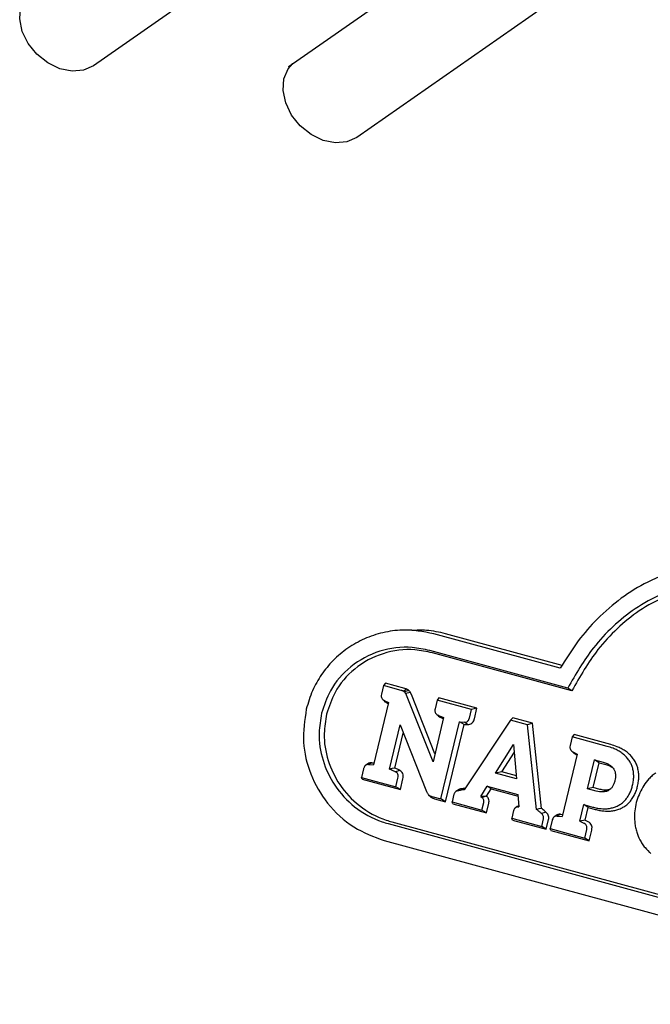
# Model space of a CAD drawing. Header units: inches. Extents: x 35 to 165, y 14 to 119.
# Tile 32 of 39: x 136.37 to 138.18, y 92.45 to 95.28. Entities that reach past the tile are written whole.
import ezdxf

# ---------------------------------------------------------------- set-up
doc = ezdxf.new("R2010")
doc.units = ezdxf.units.IN
doc.header["$LTSCALE"] = 12
doc.header["$MEASUREMENT"] = 0

msp = doc.modelspace()

# ---------------------------------------------------------------- linework, layer by layer
at = {"color": 7, "linetype": 'Continuous', "lineweight": 25}
for p, q in [((137.3447, 95.6772), (136.5825, 95.1456)), ((137.1451, 95.1445), (137.9072, 95.6761)), ((138.1015, 95.4715), (137.3394, 94.9399)), ((137.143, 95.143), (137.1451, 95.1445)), ((137.4677, 93.5244), (137.4638, 93.5244)), ((137.4971, 93.5244), (137.4722, 93.5244)), ((137.924, 93.4154), (137.5606, 93.5142)), ((137.9291, 93.4233), (137.5946, 93.5142)), ((137.9455, 93.3582), (137.549, 93.466)), ((137.9573, 93.3505), (137.5567, 93.4594)), ((137.4162, 93.3653), (137.4102, 93.3405)), ((137.4213, 93.3718), (137.4162, 93.3653)), ((137.4668, 93.3515), (137.4162, 93.3653)), ((137.4773, 93.3566), (137.4213, 93.3718)), ((137.4888, 93.3511), (137.4763, 93.3472)), ((137.9573, 93.3505), (137.9455, 93.3582)), ((137.4122, 93.3271), (137.4127, 93.3266)), ((137.4144, 93.325), (137.4169, 93.3225)), ((137.4177, 93.3225), (137.4305, 93.3164)), ((137.4245, 93.3163), (137.4177, 93.3225)), ((137.4933, 93.3455), (137.4795, 93.343)), ((137.5583, 93.146), (137.4821, 93.3377)), ((137.5639, 93.1693), (137.4963, 93.3395)), ((137.5702, 93.3235), (137.5642, 93.2987)), ((137.5753, 93.33), (137.5702, 93.3235)), ((137.6687, 93.2967), (137.5702, 93.3235)), ((137.6846, 93.3003), (137.5753, 93.33)), ((137.4305, 93.3164), (137.3874, 93.1373)), ((137.4245, 93.3163), (137.4298, 93.3137)), ((137.6628, 93.2719), (137.6687, 93.2967)), ((137.6846, 93.3003), (137.6687, 93.2967)), ((137.6772, 93.2696), (137.6846, 93.3003)), ((137.5888, 93.2732), (137.5583, 93.146)), ((137.5662, 93.2852), (137.5667, 93.2847)), ((137.5682, 93.2833), (137.571, 93.2806)), ((137.5719, 93.2806), (137.5888, 93.2732)), ((137.5788, 93.2743), (137.5719, 93.2806)), ((137.5788, 93.2743), (137.5881, 93.2702)), ((137.7805, 93.2663), (137.648, 93.0662)), ((137.7874, 93.2723), (137.7805, 93.2663)), ((137.8298, 93.2529), (137.7805, 93.2663)), ((137.8439, 93.257), (137.7874, 93.2723)), ((137.4329, 93.1252), (137.4634, 93.2522)), ((137.4634, 93.2522), (137.5395, 93.0612)), ((137.5812, 93.0397), (137.6344, 93.261)), ((137.5942, 93.0316), (137.6476, 93.2538)), ((137.6344, 93.261), (137.6483, 93.2599)), ((137.6476, 93.2538), (137.6344, 93.261)), ((137.6476, 93.2538), (137.657, 93.2531)), ((137.657, 93.2531), (137.6483, 93.2599)), ((137.8439, 93.257), (137.8298, 93.2529)), ((137.8557, 93.0098), (137.8298, 93.2529)), ((137.87, 93.0124), (137.8439, 93.257)), ((137.4485, 93.1281), (137.4727, 93.2288)), ((137.9584, 93.218), (137.9524, 93.1931)), ((137.9635, 93.2245), (137.9584, 93.218)), ((138.0584, 93.1908), (137.9584, 93.218)), ((138.0689, 93.1958), (137.9635, 93.2245)), ((137.7381, 93.1142), (137.79, 93.1964)), ((137.79, 93.1964), (137.7984, 93.0979)), ((137.7562, 93.1173), (137.792, 93.1737)), ((137.9725, 93.1685), (137.9294, 92.9896)), ((137.9558, 93.1781), (137.9611, 93.1729)), ((137.96, 93.1751), (137.9725, 93.1685)), ((137.9667, 93.1689), (137.9719, 93.1661)), ((137.3587, 93.1265), (137.3528, 93.1017)), ((137.3705, 93.1403), (137.3645, 93.1361)), ((137.3828, 93.1438), (137.3733, 93.1385)), ((137.3733, 93.1385), (137.3874, 93.1373)), ((137.3828, 93.1438), (137.3888, 93.1432)), ((138.0024, 93.0689), (138.0224, 93.1519)), ((138.0183, 93.0726), (138.0354, 93.1438)), ((138.0224, 93.1519), (138.0474, 93.1451)), ((138.0354, 93.1438), (138.0224, 93.1519)), ((138.0354, 93.1438), (138.0551, 93.1385)), ((137.3528, 93.1017), (137.4516, 93.0749)), ((137.3551, 93.0966), (137.3528, 93.1017)), ((137.3551, 93.0966), (137.4646, 93.0668)), ((137.4629, 93.1216), (137.4509, 93.1172)), ((137.4516, 93.0749), (137.4576, 93.0996)), ((137.4646, 93.0668), (137.472, 93.0974)), ((137.7562, 93.1173), (137.7381, 93.1142)), ((137.7984, 93.0979), (137.7381, 93.1142)), ((137.7977, 93.106), (137.7562, 93.1173)), ((137.4646, 93.0668), (137.4516, 93.0749)), ((137.6384, 93.0685), (137.6299, 93.0633)), ((137.6958, 93.047), (137.7142, 93.0761)), ((137.7123, 93.0474), (137.7257, 93.0685)), ((137.7142, 93.0761), (137.8021, 93.0523)), ((137.7257, 93.0685), (137.7142, 93.0761)), ((137.7257, 93.0685), (137.8025, 93.0476)), ((138.0183, 93.0726), (138.0024, 93.0689)), ((138.0275, 93.0621), (138.0024, 93.0689)), ((138.038, 93.0672), (138.0183, 93.0726)), ((137.5453, 93.0519), (137.5507, 93.0466)), ((137.5552, 93.0467), (137.5812, 93.0397)), ((137.5629, 93.0401), (137.5942, 93.0316)), ((137.5942, 93.0316), (137.5812, 93.0397)), ((137.6183, 93.053), (137.613, 93.031)), ((137.6237, 93.0609), (137.6225, 93.06)), ((137.6282, 93.064), (137.6243, 93.0613)), ((137.7097, 93.0474), (137.6958, 93.047)), ((137.6958, 93.047), (137.6992, 93.044)), ((137.7097, 93.0474), (137.7123, 93.0474)), ((137.8021, 93.0523), (137.8051, 93.0171)), ((138.0566, 93.0651), (138.0479, 93.0599)), ((137.613, 93.031), (137.6989, 93.0077)), ((137.6154, 93.0258), (137.613, 93.031)), ((137.6154, 93.0258), (137.712, 92.9996)), ((137.6989, 93.0077), (137.7042, 93.0296)), ((137.712, 92.9996), (137.7186, 93.0274)), ((137.8, 93.0176), (137.7942, 93.0136)), ((137.8015, 93.0166), (137.8051, 93.0171)), ((137.98, 92.9758), (137.9915, 93.0233)), ((137.9915, 93.0233), (138.0165, 93.0165)), ((138.0045, 93.0152), (137.9915, 93.0233)), ((137.9956, 92.9785), (138.0045, 93.0152)), ((138.0045, 93.0152), (138.0242, 93.0098)), ((137.712, 92.9996), (137.6989, 93.0077)), ((137.7899, 93.0063), (137.7846, 92.9844)), ((137.7846, 92.9844), (137.8705, 92.961)), ((137.787, 92.9792), (137.7846, 92.9844)), ((137.8705, 92.961), (137.8758, 92.983)), ((137.9125, 92.9925), (137.9065, 92.9883)), ((137.9246, 92.9959), (137.9151, 92.9907)), ((137.9151, 92.9907), (137.9294, 92.9896)), ((137.9246, 92.9959), (137.9309, 92.9954)), ((137.4294, 92.9687), (139.1609, 92.4981)), ((137.4399, 92.9738), (139.1714, 92.5032)), ((137.787, 92.9792), (137.8835, 92.953)), ((137.8835, 92.953), (137.8705, 92.961)), ((137.8835, 92.953), (137.8902, 92.9808)), ((137.9008, 92.9788), (137.895, 92.9544)), ((137.9956, 92.9785), (137.98, 92.9758)), ((137.98, 92.9758), (137.9933, 92.9692)), ((137.9956, 92.9785), (138.0048, 92.9739)), ((137.895, 92.9544), (137.9942, 92.9274)), ((137.8973, 92.9492), (137.895, 92.9544)), ((137.8973, 92.9492), (138.0072, 92.9194)), ((137.9942, 92.9274), (138.0001, 92.9518)), ((138.0072, 92.9194), (137.9942, 92.9274)), ((138.0072, 92.9194), (138.0145, 92.9496)), ((137.4178, 92.9204), (139.1493, 92.4499)), ((138.1755, 92.8914), (138.1808, 92.8862))]:
    msp.add_line(p, q, dxfattribs=at)
at = {"color": 7, "linetype": 'Continuous', "lineweight": 25, "flags": 128}
for points in [[(136.5825, 95.1456), (136.5542, 95.1328), (136.521, 95.1298), (136.4857, 95.1369), (136.4511, 95.1536), (136.42, 95.1785), (136.395, 95.2096), (136.378, 95.2443), (136.3705, 95.2799), (136.373, 95.3134), (136.3854, 95.3422), (136.3983, 95.3572)], [(137.3394, 94.9399), (137.311, 94.9271), (137.2778, 94.9241), (137.2425, 94.9312), (137.2079, 94.9479), (137.1769, 94.9728), (137.1518, 95.0039), (137.1349, 95.0386), (137.1274, 95.0742), (137.1299, 95.1077), (137.1422, 95.1365), (137.1551, 95.1516)], [(137.4485, 93.1281), (137.4407, 93.1267), (137.4329, 93.1252)], [(137.87, 93.0124), (137.8628, 93.0111), (137.8557, 93.0098)], [(137.8827, 93.0018), (137.8765, 92.9998), (137.8702, 92.9978)]]:
    msp.add_lwpolyline(points, dxfattribs=at)
at = {"color": 7, "linetype": 'Continuous', "lineweight": 25}
for points, knots in [([(138.5265, 93.6951), (138.4964, 93.7017), (138.4362, 93.7148), (138.3433, 93.714), (138.2518, 93.6958), (138.1661, 93.6608), (138.0889, 93.6112), (138.0236, 93.5524), (137.968, 93.4867), (137.9387, 93.4392), (137.924, 93.4154)], [0, 0, 0, 0, 0.131949, 0.263817, 0.39618, 0.528539, 0.652483, 0.776482, 0.888218, 1, 1, 1, 1]), ([(138.5149, 93.6468), (138.4982, 93.6508), (138.4542, 93.6614), (138.3807, 93.6662), (138.2962, 93.6567), (138.2145, 93.6301), (138.1398, 93.5892), (138.0743, 93.5361), (138.0056, 93.4623), (137.9685, 93.398), (137.9455, 93.3582)], [0, 0, 0, 0, 0.0760656, 0.2011613, 0.3261825, 0.4515503, 0.5769436, 0.6936735, 0.8104712, 1, 1, 1, 1]), ([(138.5226, 93.6402), (138.5059, 93.6442), (138.4622, 93.6547), (138.3893, 93.6594), (138.3059, 93.6499), (138.2252, 93.6235), (138.1514, 93.583), (138.0868, 93.5305), (138.0178, 93.4565), (137.9806, 93.3913), (137.9573, 93.3505)], [0, 0, 0, 0, 0.076408, 0.200548, 0.324614, 0.449025, 0.573462, 0.689354, 0.805313, 1, 1, 1, 1]), ([(137.5606, 93.5142), (137.5304, 93.5198), (137.4818, 93.5287), (137.4141, 93.5188), (137.3612, 93.5013), (137.3127, 93.474), (137.2709, 93.4392), (137.2369, 93.3976), (137.2099, 93.3507), (137.1995, 93.3155), (137.1941, 93.2976)], [0, 0, 0, 0, 0.199388, 0.320699, 0.441973, 0.557817, 0.673596, 0.780736, 0.887832, 1, 1, 1, 1]), ([(137.5946, 93.5142), (137.5763, 93.5184), (137.5441, 93.5258), (137.5112, 93.5241), (137.4971, 93.5234)], [0, 0, 0, 0, 0.5693767, 1, 1, 1, 1]), ([(137.549, 93.466), (137.5322, 93.4695), (137.4848, 93.4795), (137.404, 93.4694), (137.3209, 93.4255), (137.2624, 93.3595), (137.2454, 93.3078), (137.2381, 93.2856)], [0, 0, 0, 0, 0.133273, 0.37501, 0.614017, 0.834553, 1, 1, 1, 1]), ([(137.5567, 93.4594), (137.5398, 93.4629), (137.4931, 93.4727), (137.4136, 93.4624), (137.3324, 93.4192), (137.2759, 93.3547), (137.2595, 93.3046), (137.2525, 93.2834)], [0, 0, 0, 0, 0.1363352, 0.3785059, 0.6179647, 0.8383733, 1, 1, 1, 1]), ([(137.4721, 93.3497), (137.4715, 93.3499), (137.4705, 93.3504), (137.4688, 93.351), (137.4675, 93.3513), (137.4668, 93.3515)], [0, 0, 0, 0, 0.303129, 0.606243, 1, 1, 1, 1]), ([(137.4832, 93.3546), (137.482, 93.3541), (137.4796, 93.353), (137.4759, 93.3514), (137.4733, 93.3503), (137.4721, 93.3497)], [0, 0, 0, 0, 0.313734, 0.656867, 1, 1, 1, 1]), ([(137.4832, 93.3546), (137.4826, 93.3548), (137.4816, 93.3553), (137.4797, 93.3559), (137.4782, 93.3564), (137.4773, 93.3566)], [0, 0, 0, 0, 0.271447, 0.542886, 1, 1, 1, 1]), ([(137.4888, 93.3511), (137.4884, 93.3515), (137.4875, 93.3522), (137.4856, 93.3535), (137.4841, 93.3542), (137.4832, 93.3546)], [0, 0, 0, 0, 0.265018, 0.530127, 1, 1, 1, 1]), ([(137.4933, 93.3455), (137.493, 93.346), (137.4923, 93.3471), (137.4909, 93.3491), (137.4896, 93.3503), (137.4888, 93.3511)], [0, 0, 0, 0, 0.269168, 0.538404, 1, 1, 1, 1]), ([(137.4102, 93.3405), (137.4098, 93.3382), (137.4092, 93.3345), (137.4106, 93.3293), (137.4133, 93.3252), (137.4161, 93.3235), (137.4177, 93.3225)], [0, 0, 0, 0, 0.313293, 0.518977, 0.724883, 1, 1, 1, 1]), ([(137.4171, 93.3227), (137.4174, 93.3221), (137.4188, 93.3198), (137.4216, 93.3178), (137.424, 93.3166), (137.4245, 93.3163)], [0, 0, 0, 0, 0.185341, 0.804606, 1, 1, 1, 1]), ([(137.4763, 93.3472), (137.4758, 93.3475), (137.4749, 93.3482), (137.4735, 93.3491), (137.4725, 93.3495), (137.4721, 93.3497)], [0, 0, 0, 0, 0.358527, 0.677533, 1, 1, 1, 1]), ([(137.4795, 93.343), (137.4792, 93.3436), (137.4785, 93.3446), (137.4774, 93.346), (137.4767, 93.3468), (137.4763, 93.3472)], [0, 0, 0, 0, 0.36996, 0.683538, 1, 1, 1, 1]), ([(137.4821, 93.3377), (137.4818, 93.3384), (137.4813, 93.3396), (137.4804, 93.3413), (137.4798, 93.3425), (137.4795, 93.343)], [0, 0, 0, 0, 0.3468767, 0.6733497, 1, 1, 1, 1]), ([(137.4963, 93.3395), (137.496, 93.3401), (137.4954, 93.3414), (137.4945, 93.3433), (137.4937, 93.3447), (137.4933, 93.3455)], [0, 0, 0, 0, 0.307808, 0.615569, 1, 1, 1, 1]), ([(137.1941, 93.2976), (137.1895, 93.266), (137.1802, 93.2029), (137.2037, 93.1077), (137.2532, 93.0225), (137.3266, 92.9541), (137.3878, 92.9315), (137.4178, 92.9204)], [0, 0, 0, 0, 0.189476, 0.378913, 0.5773, 0.793354, 1, 1, 1, 1]), ([(137.5642, 93.2987), (137.5638, 93.2964), (137.5632, 93.2926), (137.5646, 93.2875), (137.5674, 93.2834), (137.5702, 93.2816), (137.5719, 93.2806)], [0, 0, 0, 0, 0.308579, 0.510431, 0.712453, 1, 1, 1, 1]), ([(137.2381, 93.2856), (137.2349, 93.267), (137.2272, 93.222), (137.2388, 93.149), (137.2741, 93.0748), (137.3325, 93.012), (137.3892, 92.9806), (137.4235, 92.9705), (137.4294, 92.9687)], [0, 0, 0, 0, 0.1335874, 0.3226397, 0.5135408, 0.7234083, 0.9525641, 1, 1, 1, 1]), ([(137.2525, 93.2834), (137.2494, 93.2647), (137.2418, 93.2203), (137.2537, 93.1487), (137.2887, 93.0764), (137.3461, 93.0153), (137.4014, 92.9851), (137.4346, 92.9754), (137.4399, 92.9738)], [0, 0, 0, 0, 0.136693, 0.32555, 0.516182, 0.726375, 0.956188, 1, 1, 1, 1]), ([(137.5712, 93.2807), (137.5715, 93.2802), (137.5728, 93.2779), (137.5757, 93.2759), (137.5781, 93.2746), (137.5788, 93.2743)], [0, 0, 0, 0, 0.164393, 0.771097, 1, 1, 1, 1]), ([(137.6483, 93.2599), (137.6501, 93.2599), (137.6532, 93.26), (137.6573, 93.2621), (137.6605, 93.2656), (137.6621, 93.2691), (137.6627, 93.2714), (137.6628, 93.2719)], [0, 0, 0, 0, 0.261828, 0.467273, 0.672972, 0.935315, 1, 1, 1, 1]), ([(137.657, 93.2531), (137.6595, 93.2532), (137.664, 93.2533), (137.6699, 93.2566), (137.6741, 93.2613), (137.6762, 93.266), (137.677, 93.2689), (137.6772, 93.2696)], [0, 0, 0, 0, 0.272029, 0.486975, 0.702058, 0.920436, 1, 1, 1, 1]), ([(137.9524, 93.1931), (137.952, 93.1909), (137.9514, 93.1871), (137.9528, 93.182), (137.9555, 93.1779), (137.9583, 93.1761), (137.96, 93.1751)], [0, 0, 0, 0, 0.310725, 0.51485, 0.7192, 1, 1, 1, 1]), ([(138.0985, 93.1732), (138.0948, 93.1755), (138.0874, 93.1801), (138.074, 93.186), (138.0642, 93.189), (138.0584, 93.1908)], [0, 0, 0, 0, 0.294335, 0.588464, 1, 1, 1, 1]), ([(138.1106, 93.1776), (138.1069, 93.1799), (138.0995, 93.1845), (138.0856, 93.1908), (138.0752, 93.1939), (138.0689, 93.1958)], [0, 0, 0, 0, 0.283097, 0.566033, 1, 1, 1, 1]), ([(137.9612, 93.173), (137.9624, 93.1718), (137.9641, 93.1702), (137.9661, 93.1692), (137.9667, 93.1689)], [0, 0, 0, 0, 0.7232, 1, 1, 1, 1]), ([(138.1237, 93.1474), (138.1214, 93.1508), (138.1168, 93.1575), (138.1082, 93.1661), (138.1017, 93.1708), (138.0985, 93.1732)], [0, 0, 0, 0, 0.331434, 0.662912, 1, 1, 1, 1]), ([(138.1374, 93.15), (138.135, 93.1536), (138.1301, 93.1608), (138.1209, 93.17), (138.114, 93.175), (138.1106, 93.1776)], [0, 0, 0, 0, 0.333324, 0.663839, 1, 1, 1, 1]), ([(137.3733, 93.1385), (137.3715, 93.1385), (137.3684, 93.1384), (137.3642, 93.1363), (137.361, 93.1328), (137.3594, 93.1292), (137.3588, 93.1269), (137.3587, 93.1265)], [0, 0, 0, 0, 0.261821, 0.467684, 0.673806, 0.935416, 1, 1, 1, 1]), ([(137.3828, 93.1438), (137.3808, 93.1437), (137.3767, 93.1435), (137.3724, 93.1421), (137.3707, 93.1404), (137.3706, 93.1402)], [0, 0, 0, 0, 0.478157, 0.946457, 1, 1, 1, 1]), ([(137.4509, 93.1172), (137.4501, 93.1176), (137.4476, 93.1189), (137.4415, 93.1214), (137.4364, 93.1237), (137.4329, 93.1252)], [0, 0, 0, 0, 0.1431889, 0.4217293, 1, 1, 1, 1]), ([(137.4629, 93.1216), (137.4627, 93.1217), (137.4619, 93.1223), (137.4604, 93.123), (137.4558, 93.125), (137.4518, 93.1267), (137.4485, 93.1281)], [0, 0, 0, 0, 0.0575279, 0.1725519, 0.3211303, 1, 1, 1, 1]), ([(138.0474, 93.1451), (138.0493, 93.1446), (138.053, 93.1435), (138.0594, 93.1409), (138.0638, 93.1384), (138.0665, 93.1368)], [0, 0, 0, 0, 0.2781826, 0.5564105, 1, 1, 1, 1]), ([(138.0551, 93.1385), (138.057, 93.1379), (138.0607, 93.1368), (138.0666, 93.1345), (138.0704, 93.1322), (138.0726, 93.1309)], [0, 0, 0, 0, 0.30258, 0.605224, 1, 1, 1, 1]), ([(138.0665, 93.1368), (138.0677, 93.1359), (138.0701, 93.1342), (138.0742, 93.1305), (138.0765, 93.1272), (138.078, 93.1252)], [0, 0, 0, 0, 0.277299, 0.554716, 1, 1, 1, 1]), ([(138.078, 93.1252), (138.0786, 93.124), (138.0799, 93.1216), (138.0817, 93.1168), (138.0823, 93.113), (138.0827, 93.1105)], [0, 0, 0, 0, 0.264943, 0.529919, 1, 1, 1, 1]), ([(138.1345, 93.1151), (138.1338, 93.1193), (138.1326, 93.1271), (138.1288, 93.138), (138.1254, 93.1442), (138.1237, 93.1474)], [0, 0, 0, 0, 0.370345, 0.681973, 1, 1, 1, 1]), ([(138.1491, 93.1151), (138.1483, 93.1197), (138.147, 93.1281), (138.1429, 93.1398), (138.1393, 93.1466), (138.1374, 93.15)], [0, 0, 0, 0, 0.370615, 0.682115, 1, 1, 1, 1]), ([(137.4576, 93.0996), (137.4579, 93.1018), (137.4585, 93.1055), (137.4574, 93.1106), (137.4551, 93.1143), (137.4526, 93.1163), (137.4512, 93.117), (137.4509, 93.1172)], [0, 0, 0, 0, 0.3144, 0.531736, 0.749959, 0.952941, 1, 1, 1, 1]), ([(137.472, 93.0974), (137.4724, 93.1003), (137.4733, 93.1054), (137.4715, 93.1127), (137.4681, 93.118), (137.4648, 93.1206), (137.463, 93.1215), (137.463, 93.1216)], [0, 0, 0, 0, 0.3093786, 0.5393302, 0.7698748, 0.9899638, 1, 1, 1, 1]), ([(138.0827, 93.1105), (138.0828, 93.1089), (138.083, 93.1057), (138.0826, 93.0998), (138.0817, 93.0956), (138.0812, 93.093)], [0, 0, 0, 0, 0.275769, 0.551361, 1, 1, 1, 1]), ([(138.1318, 93.079), (138.1327, 93.0836), (138.1344, 93.0917), (138.1352, 93.1039), (138.1347, 93.1113), (138.1345, 93.1151)], [0, 0, 0, 0, 0.385151, 0.690363, 1, 1, 1, 1]), ([(138.1462, 93.0768), (138.1471, 93.0813), (138.1489, 93.0899), (138.1499, 93.1028), (138.1493, 93.111), (138.1491, 93.1151)], [0, 0, 0, 0, 0.362485, 0.678804, 1, 1, 1, 1]), ([(138.1989, 93.1147), (138.1954, 93.1121), (138.1882, 93.1069), (138.1759, 93.0953), (138.1685, 93.0851), (138.1638, 93.0786)], [0, 0, 0, 0, 0.266261, 0.532534, 1, 1, 1, 1]), ([(137.6384, 93.0685), (137.6358, 93.0679), (137.6321, 93.0672), (137.6292, 93.0645), (137.6283, 93.0638)], [0, 0, 0, 0, 0.7048456, 1, 1, 1, 1]), ([(137.6508, 93.0704), (137.6498, 93.0703), (137.6472, 93.0698), (137.6442, 93.0693), (137.6419, 93.069), (137.6404, 93.0687), (137.6392, 93.0686), (137.6384, 93.0685)], [0, 0, 0, 0, 0.2525054, 0.6261896, 0.7196272, 0.8130649, 1, 1, 1, 1]), ([(138.0679, 93.0681), (138.0671, 93.0677), (138.0649, 93.0666), (138.0611, 93.0656), (138.0581, 93.0653), (138.0566, 93.0651)], [0, 0, 0, 0, 0.2318713, 0.6127536, 1, 1, 1, 1]), ([(138.0743, 93.0758), (138.0735, 93.0745), (138.0719, 93.072), (138.0683, 93.068), (138.0652, 93.0658), (138.0633, 93.0645)], [0, 0, 0, 0, 0.274132, 0.548467, 1, 1, 1, 1]), ([(138.0812, 93.093), (138.0808, 93.0914), (138.0799, 93.0881), (138.0778, 93.0822), (138.0756, 93.0782), (138.0743, 93.0758)], [0, 0, 0, 0, 0.270256, 0.540569, 1, 1, 1, 1]), ([(138.1174, 93.0451), (138.1197, 93.0491), (138.1241, 93.0562), (138.1287, 93.0677), (138.1307, 93.0752), (138.1318, 93.079)], [0, 0, 0, 0, 0.375708, 0.685846, 1, 1, 1, 1]), ([(138.1309, 93.0408), (138.1333, 93.0448), (138.1378, 93.0522), (138.1428, 93.0644), (138.1451, 93.0726), (138.1462, 93.0768)], [0, 0, 0, 0, 0.353889, 0.67469, 1, 1, 1, 1]), ([(138.1638, 93.0786), (138.1564, 93.0645), (138.1417, 93.0361), (138.1363, 92.998), (138.1377, 92.9769), (138.1381, 92.9717)], [0, 0, 0, 0, 0.4310033, 0.8606127, 1, 1, 1, 1]), ([(137.5395, 93.0612), (137.54, 93.06), (137.541, 93.0577), (137.543, 93.0543), (137.5447, 93.0525), (137.5456, 93.0516)], [0, 0, 0, 0, 0.335316, 0.663334, 1, 1, 1, 1]), ([(137.5456, 93.0516), (137.5465, 93.0509), (137.5482, 93.0494), (137.5515, 93.0479), (137.5539, 93.0471), (137.5552, 93.0467)], [0, 0, 0, 0, 0.308642, 0.616139, 1, 1, 1, 1]), ([(137.551, 93.0463), (137.5519, 93.0455), (137.554, 93.0437), (137.558, 93.0416), (137.5612, 93.0406), (137.5629, 93.0401)], [0, 0, 0, 0, 0.248069, 0.618841, 1, 1, 1, 1]), ([(137.6299, 93.0633), (137.6279, 93.0628), (137.6246, 93.062), (137.6208, 93.0587), (137.619, 93.0556), (137.6185, 93.0536), (137.6183, 93.053)], [0, 0, 0, 0, 0.385544, 0.636608, 0.887939, 1, 1, 1, 1]), ([(137.648, 93.0662), (137.645, 93.0657), (137.6405, 93.0649), (137.6356, 93.0641), (137.6333, 93.0637), (137.6318, 93.0635), (137.6307, 93.0634), (137.6299, 93.0633)], [0, 0, 0, 0, 0.4999206, 0.7499188, 0.8124296, 0.8749406, 1, 1, 1, 1]), ([(137.7097, 93.0474), (137.7083, 93.0469), (137.7048, 93.0458), (137.7013, 93.0446), (137.6992, 93.044)], [0, 0, 0, 0, 0.406559, 1, 1, 1, 1]), ([(137.7042, 93.0296), (137.7044, 93.0311), (137.7049, 93.034), (137.7038, 93.0383), (137.7018, 93.0416), (137.7, 93.0432), (137.6992, 93.044)], [0, 0, 0, 0, 0.268095, 0.537366, 0.786576, 1, 1, 1, 1]), ([(137.7186, 93.0274), (137.719, 93.0295), (137.7197, 93.0338), (137.7181, 93.0401), (137.7153, 93.0446), (137.7131, 93.0467), (137.7123, 93.0474)], [0, 0, 0, 0, 0.281665, 0.575262, 0.846582, 1, 1, 1, 1]), ([(138.0479, 93.0599), (138.0459, 93.0598), (138.042, 93.0596), (138.0352, 93.0603), (138.0304, 93.0614), (138.0275, 93.0621)], [0, 0, 0, 0, 0.284435, 0.568624, 1, 1, 1, 1]), ([(138.0566, 93.0651), (138.0546, 93.065), (138.0505, 93.0648), (138.0443, 93.0657), (138.0401, 93.0667), (138.038, 93.0672)], [0, 0, 0, 0, 0.311642, 0.654063, 1, 1, 1, 1]), ([(138.0633, 93.0645), (138.0619, 93.0637), (138.0591, 93.0622), (138.0539, 93.0606), (138.0501, 93.0602), (138.0479, 93.0599)], [0, 0, 0, 0, 0.288367, 0.576326, 1, 1, 1, 1]), ([(138.0926, 93.0218), (138.0959, 93.0239), (138.1023, 93.028), (138.1107, 93.036), (138.1151, 93.0421), (138.1174, 93.0451)], [0, 0, 0, 0, 0.352855, 0.672806, 1, 1, 1, 1]), ([(138.1042, 93.0157), (138.1078, 93.018), (138.1147, 93.0224), (138.1237, 93.031), (138.1285, 93.0375), (138.1309, 93.0408)], [0, 0, 0, 0, 0.353009, 0.672894, 1, 1, 1, 1]), ([(137.8015, 93.0166), (137.7995, 93.0162), (137.7963, 93.0154), (137.7926, 93.0123), (137.7907, 93.0092), (137.7901, 93.0071), (137.7899, 93.0063)], [0, 0, 0, 0, 0.372101, 0.616568, 0.861367, 1, 1, 1, 1]), ([(137.8048, 93.0202), (137.804, 93.02), (137.8022, 93.0194), (137.8009, 93.0181), (137.8001, 93.0173)], [0, 0, 0, 0, 0.455095, 1, 1, 1, 1]), ([(137.8827, 93.0018), (137.8819, 93.0026), (137.8794, 93.0047), (137.8751, 93.0082), (137.8717, 93.011), (137.87, 93.0124)], [0, 0, 0, 0, 0.198422, 0.599207, 1, 1, 1, 1]), ([(138.0165, 93.0165), (138.0207, 93.0154), (138.0289, 93.0134), (138.0431, 93.0113), (138.0531, 93.0116), (138.0588, 93.0117)], [0, 0, 0, 0, 0.2993751, 0.598837, 1, 1, 1, 1]), ([(138.0588, 93.0117), (138.0631, 93.0123), (138.071, 93.0133), (138.0824, 93.0166), (138.0892, 93.02), (138.0926, 93.0218)], [0, 0, 0, 0, 0.36537, 0.679758, 1, 1, 1, 1]), ([(138.0683, 93.005), (138.0725, 93.0055), (138.0808, 93.0065), (138.0929, 93.01), (138.1004, 93.0138), (138.1042, 93.0157)], [0, 0, 0, 0, 0.343488, 0.668553, 1, 1, 1, 1]), ([(137.8702, 92.9978), (137.8693, 92.9986), (137.8665, 93.001), (137.8616, 93.005), (137.8577, 93.0082), (137.8557, 93.0098)], [0, 0, 0, 0, 0.184289, 0.59214, 1, 1, 1, 1]), ([(137.8758, 92.983), (137.876, 92.9844), (137.8765, 92.9873), (137.8754, 92.9915), (137.8732, 92.9951), (137.8712, 92.9969), (137.8702, 92.9978)], [0, 0, 0, 0, 0.2504, 0.501635, 0.740787, 1, 1, 1, 1]), ([(137.8902, 92.9808), (137.8905, 92.9829), (137.8912, 92.9871), (137.8896, 92.9934), (137.8866, 92.9983), (137.8839, 93.0007), (137.8827, 93.0018)], [0, 0, 0, 0, 0.262272, 0.53169, 0.784647, 1, 1, 1, 1]), ([(137.9151, 92.9907), (137.9134, 92.9906), (137.9103, 92.9905), (137.9062, 92.9884), (137.903, 92.9849), (137.9015, 92.9814), (137.9009, 92.9792), (137.9008, 92.9788)], [0, 0, 0, 0, 0.263065, 0.469548, 0.676285, 0.939904, 1, 1, 1, 1]), ([(137.9246, 92.9959), (137.9221, 92.9959), (137.9178, 92.9958), (137.9141, 92.9934), (137.9126, 92.9924)], [0, 0, 0, 0, 0.586192, 1, 1, 1, 1]), ([(138.0242, 93.0098), (138.0283, 93.0088), (138.0366, 93.0068), (138.0513, 93.0045), (138.0619, 93.0048), (138.0683, 93.005)], [0, 0, 0, 0, 0.287415, 0.574905, 1, 1, 1, 1]), ([(138.0001, 92.9518), (138.0004, 92.954), (138.001, 92.9577), (137.9998, 92.9628), (137.9974, 92.9665), (137.995, 92.9684), (137.9936, 92.9691), (137.9933, 92.9692)], [0, 0, 0, 0, 0.317535, 0.533755, 0.750696, 0.955856, 1, 1, 1, 1]), ([(138.0145, 92.9496), (138.0149, 92.9525), (138.0157, 92.9575), (138.014, 92.9647), (138.0106, 92.97), (138.0071, 92.9727), (138.0051, 92.9738), (138.0048, 92.9739)], [0, 0, 0, 0, 0.296155, 0.521276, 0.746931, 0.963182, 1, 1, 1, 1]), ([(138.1381, 92.9717), (138.1387, 92.9671), (138.1399, 92.9578), (138.1442, 92.941), (138.1493, 92.9295), (138.1526, 92.9222)], [0, 0, 0, 0, 0.2667351, 0.5334984, 1, 1, 1, 1]), ([(138.1526, 92.9222), (138.1549, 92.9183), (138.1593, 92.9104), (138.1696, 92.8968), (138.1787, 92.8886), (138.1846, 92.8833)], [0, 0, 0, 0, 0.264309, 0.528611, 1, 1, 1, 1])]:
    msp.add_open_spline(points, degree=3, knots=knots, dxfattribs=at)

doc.saveas('drawing.dxf')
